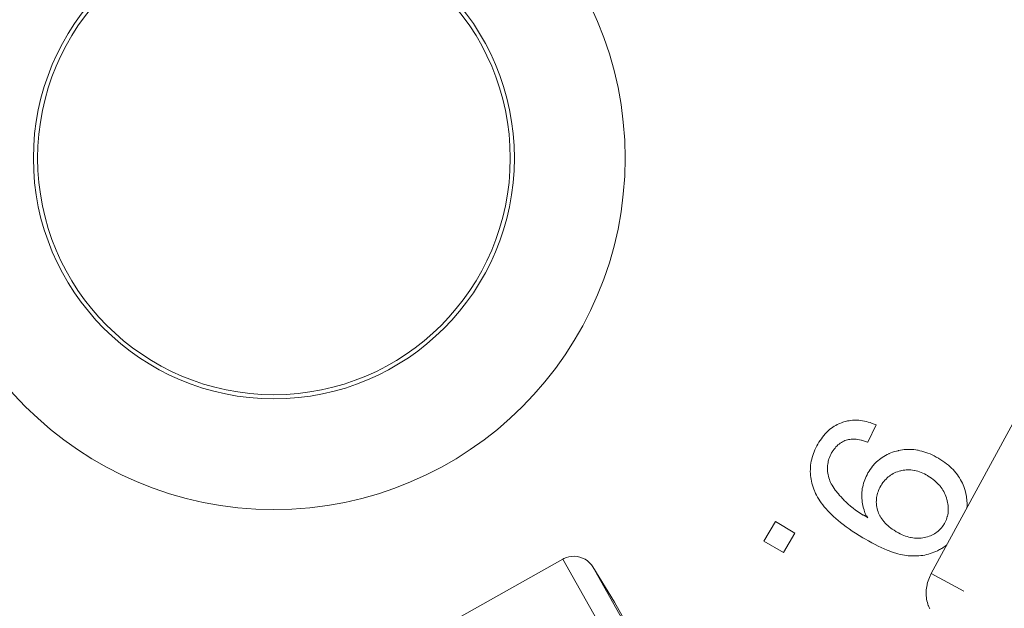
# Model space of a CAD drawing. Header units: inches. Extents: x 0 to 210, y -297 to 0.
# Tile 17 of 76: x 96.59 to 109.93, y -209.54 to -201.57. Entities that reach past the tile are written whole.
import ezdxf

# ---------------------------------------------------------------- set-up
doc = ezdxf.new("R2010")
doc.units = ezdxf.units.IN
doc.header["$MEASUREMENT"] = 0
doc.layers.add('Lag 4', color=7, linetype='Continuous')

msp = doc.modelspace()

# ---------------------------------------------------------------- linework, layer by layer
at = {"layer": 'Lag 4', "color": 7, "lineweight": 9, "true_color": 0xffffff}
for points in [[(110.209, -206.729), (108.938, -209.07)], [(107.743, -207.019), (107.756, -207.015), (107.779, -207.008), (107.802, -207.003), (107.826, -206.999), (107.849, -206.996), (107.873, -206.993), (107.897, -206.992), (107.921, -206.992), (107.945, -206.993), (107.959, -206.994), (107.984, -206.996), (108.009, -207), (108.034, -207.005), (108.06, -207.01), (108.086, -207.017), (108.113, -207.025), (108.14, -207.035), (108.167, -207.045), (108.191, -207.055)], [(107.406, -207.31), (107.417, -207.292), (107.433, -207.267), (107.45, -207.243), (107.467, -207.22), (107.484, -207.199), (107.502, -207.179), (107.52, -207.16), (107.538, -207.142), (107.556, -207.125), (107.567, -207.116), (107.586, -207.101), (107.605, -207.087), (107.625, -207.074), (107.645, -207.062), (107.666, -207.051), (107.687, -207.041), (107.699, -207.035), (107.721, -207.026), (107.743, -207.019)], [(108.191, -207.055), (108.08, -207.291)], [(107.787, -207.263), (107.77, -207.269), (107.753, -207.276), (107.737, -207.285), (107.721, -207.294), (107.706, -207.304), (107.691, -207.315), (107.689, -207.316), (107.675, -207.328), (107.662, -207.34), (107.648, -207.354), (107.636, -207.369), (107.623, -207.385), (107.611, -207.402), (107.598, -207.421), (107.594, -207.428)], [(108.08, -207.291), (108.073, -207.289), (108.046, -207.279), (108.021, -207.271), (107.996, -207.264), (107.99, -207.263), (107.966, -207.258), (107.944, -207.254), (107.923, -207.251), (107.903, -207.25), (107.883, -207.249), (107.873, -207.249), (107.854, -207.25), (107.836, -207.252), (107.819, -207.255), (107.802, -207.259), (107.787, -207.263)], [(107.303, -207.74), (107.301, -207.714), (107.3, -207.688), (107.301, -207.661), (107.302, -207.634), (107.302, -207.627), (107.305, -207.6), (107.308, -207.574), (107.313, -207.548), (107.319, -207.522), (107.325, -207.496), (107.333, -207.471), (107.342, -207.445), (107.352, -207.419), (107.363, -207.393), (107.375, -207.367), (107.389, -207.341), (107.403, -207.315), (107.406, -207.31)], [(108.084, -207.702), (108.097, -207.681), (108.112, -207.658), (108.128, -207.637), (108.144, -207.616), (108.16, -207.597), (108.163, -207.594), (108.18, -207.575), (108.198, -207.557), (108.217, -207.541), (108.236, -207.525), (108.255, -207.51), (108.276, -207.496), (108.296, -207.482), (108.318, -207.47), (108.34, -207.458), (108.363, -207.447), (108.367, -207.445), (108.391, -207.435), (108.415, -207.426), (108.441, -207.418), (108.467, -207.411), (108.49, -207.405)], [(108.49, -207.405), (108.495, -207.404), (108.521, -207.398), (108.547, -207.394), (108.573, -207.391), (108.599, -207.389), (108.624, -207.388), (108.65, -207.388), (108.676, -207.389), (108.702, -207.391), (108.728, -207.394), (108.754, -207.399), (108.76, -207.4), (108.786, -207.405), (108.813, -207.412), (108.84, -207.419), (108.867, -207.428), (108.894, -207.438), (108.922, -207.45), (108.95, -207.462), (108.978, -207.476), (109.007, -207.491), (109.035, -207.507), (109.036, -207.508)], [(107.594, -207.428), (107.589, -207.436), (107.579, -207.456), (107.569, -207.476), (107.56, -207.496), (107.553, -207.516), (107.547, -207.535), (107.544, -207.546), (107.54, -207.566), (107.536, -207.586), (107.534, -207.605), (107.532, -207.625), (107.532, -207.644)], [(109.036, -207.508), (109.042, -207.511), (109.07, -207.529), (109.097, -207.547), (109.123, -207.565), (109.147, -207.584), (109.171, -207.603), (109.193, -207.622), (109.214, -207.642), (109.234, -207.662), (109.253, -207.683), (109.27, -207.703), (109.276, -207.71), (109.293, -207.732), (109.308, -207.753), (109.322, -207.775), (109.336, -207.798), (109.348, -207.821), (109.36, -207.844), (109.37, -207.868), (109.38, -207.892), (109.389, -207.917), (109.397, -207.942), (109.399, -207.951)], [(107.532, -207.644), (107.533, -207.665), (107.535, -207.687), (107.537, -207.709), (107.541, -207.73), (107.546, -207.752), (107.552, -207.773), (107.552, -207.773), (107.559, -207.794), (107.567, -207.814), (107.576, -207.834), (107.585, -207.854)], [(108.887, -207.742), (108.868, -207.731), (108.845, -207.72), (108.823, -207.709), (108.8, -207.699), (108.778, -207.691), (108.757, -207.684), (108.735, -207.678), (108.714, -207.673), (108.705, -207.672), (108.684, -207.668), (108.663, -207.666), (108.642, -207.665), (108.621, -207.665), (108.6, -207.666), (108.579, -207.668), (108.558, -207.671), (108.537, -207.675), (108.528, -207.677)], [(107.492, -208.168), (107.488, -208.164), (107.468, -208.138), (107.449, -208.112), (107.431, -208.086), (107.414, -208.061), (107.399, -208.035), (107.385, -208.009), (107.372, -207.984), (107.36, -207.958), (107.357, -207.95), (107.346, -207.924), (107.337, -207.898), (107.329, -207.871), (107.321, -207.845), (107.315, -207.819), (107.31, -207.792), (107.306, -207.766), (107.303, -207.74)], [(107.999, -208.003), (107.999, -207.993), (108, -207.968), (108.002, -207.943), (108.005, -207.919), (108.01, -207.894), (108.015, -207.87), (108.021, -207.847), (108.028, -207.824), (108.037, -207.8), (108.046, -207.777), (108.057, -207.753), (108.069, -207.73), (108.081, -207.707), (108.084, -207.702)], [(108.528, -207.677), (108.523, -207.678), (108.502, -207.684), (108.481, -207.69), (108.461, -207.698), (108.442, -207.707), (108.423, -207.716), (108.405, -207.726), (108.388, -207.737), (108.372, -207.749), (108.356, -207.761), (108.341, -207.774), (108.326, -207.789), (108.311, -207.804), (108.297, -207.821), (108.284, -207.838), (108.271, -207.857), (108.259, -207.876), (108.256, -207.88)], [(108.528, -207.675), (108.528, -207.677)], [(109.147, -208.051), (109.144, -208.043), (109.137, -208.021), (109.128, -208), (109.119, -207.98), (109.109, -207.96), (109.097, -207.941), (109.085, -207.922), (109.072, -207.903), (109.058, -207.885), (109.053, -207.878), (109.037, -207.861), (109.021, -207.844), (109.003, -207.827), (108.984, -207.811), (108.964, -207.795), (108.943, -207.779), (108.92, -207.763), (108.897, -207.748), (108.887, -207.742)], [(107.585, -207.854), (107.596, -207.874), (107.608, -207.895), (107.622, -207.916), (107.638, -207.938), (107.653, -207.959), (107.662, -207.97), (107.68, -207.991), (107.698, -208.012), (107.717, -208.032), (107.736, -208.053), (107.756, -208.072)], [(108.256, -207.88), (108.255, -207.882), (108.244, -207.902), (108.234, -207.922), (108.225, -207.942), (108.218, -207.962), (108.211, -207.982), (108.206, -208.002), (108.201, -208.022), (108.198, -208.041), (108.196, -208.061), (108.195, -208.08), (108.194, -208.1), (108.195, -208.12), (108.196, -208.127), (108.198, -208.147), (108.201, -208.168), (108.206, -208.188), (108.211, -208.209), (108.212, -208.211)], [(108.039, -208.242), (108.036, -208.231), (108.028, -208.208), (108.021, -208.185), (108.018, -208.172), (108.012, -208.149), (108.008, -208.125), (108.004, -208.1), (108.002, -208.076), (108, -208.052), (107.999, -208.028), (107.999, -208.003)], [(109.114, -208.396), (109.117, -208.391), (109.127, -208.373), (109.136, -208.354), (109.144, -208.335), (109.15, -208.316), (109.156, -208.297), (109.158, -208.291), (109.162, -208.272), (109.166, -208.252), (109.168, -208.232), (109.169, -208.212), (109.17, -208.192), (109.169, -208.171), (109.167, -208.149), (109.165, -208.127), (109.161, -208.105), (109.156, -208.082), (109.15, -208.06), (109.147, -208.051)], [(109.399, -207.951), (109.402, -207.964), (109.408, -207.986), (109.412, -208.009), (109.414, -208.019), (109.418, -208.042), (109.42, -208.065), (109.422, -208.088), (109.423, -208.111), (109.424, -208.134), (109.423, -208.157), (109.422, -208.18)], [(108.023, -208.59), (108.014, -208.584), (107.962, -208.553), (107.914, -208.523), (107.869, -208.493), (107.826, -208.463), (107.785, -208.434), (107.746, -208.405), (107.708, -208.376), (107.676, -208.35), (107.644, -208.323), (107.614, -208.296), (107.586, -208.27), (107.56, -208.244), (107.536, -208.219), (107.513, -208.193), (107.492, -208.168)], [(108.019, -208.275), (108.024, -208.278), (108.028, -208.281), (108.033, -208.283), (108.038, -208.286), (108.043, -208.288), (108.047, -208.291), (108.052, -208.293), (108.057, -208.296), (108.062, -208.299), (108.066, -208.301)], [(108.08, -208.316), (108.066, -208.301)], [(108.212, -208.211), (108.218, -208.231), (108.225, -208.25), (108.234, -208.269), (108.243, -208.287), (108.247, -208.294), (108.257, -208.311), (108.269, -208.329), (108.282, -208.347), (108.295, -208.364), (108.3, -208.369), (108.316, -208.386), (108.332, -208.403), (108.35, -208.42), (108.369, -208.436), (108.389, -208.452), (108.411, -208.468), (108.435, -208.483), (108.459, -208.499), (108.464, -208.502)], [(106.67, -208.628), (106.827, -208.363)], [(106.827, -208.363), (107.092, -208.52)], [(108.845, -208.582), (108.867, -208.577), (108.888, -208.571), (108.909, -208.564), (108.929, -208.556), (108.948, -208.548), (108.966, -208.539), (108.984, -208.529), (109, -208.518), (109.016, -208.507), (109.031, -208.495), (109.046, -208.482), (109.06, -208.468), (109.064, -208.464), (109.077, -208.449), (109.089, -208.433), (109.101, -208.416), (109.112, -208.399), (109.114, -208.396)], [(107.092, -208.52), (106.935, -208.785)], [(108.603, -208.824), (108.575, -208.82), (108.547, -208.815), (108.518, -208.809), (108.488, -208.801), (108.457, -208.792), (108.425, -208.782), (108.391, -208.77), (108.355, -208.756), (108.342, -208.751), (108.303, -208.735), (108.262, -208.716), (108.221, -208.697), (108.178, -208.675), (108.133, -208.652), (108.087, -208.626), (108.038, -208.598), (108.023, -208.59)], [(108.464, -208.502), (108.47, -208.505), (108.495, -208.519), (108.519, -208.531), (108.543, -208.543), (108.567, -208.553), (108.591, -208.561), (108.614, -208.569), (108.637, -208.575), (108.659, -208.581), (108.666, -208.582), (108.688, -208.586), (108.71, -208.588), (108.732, -208.59), (108.753, -208.591), (108.775, -208.59), (108.781, -208.59), (108.803, -208.588), (108.824, -208.586), (108.845, -208.582)], [(106.935, -208.785), (106.67, -208.628)], [(109.151, -208.68), (109.145, -208.684), (109.133, -208.693), (109.121, -208.702), (109.114, -208.706), (109.102, -208.715), (109.089, -208.723), (109.077, -208.73), (109.064, -208.738), (109.051, -208.745), (109.037, -208.752), (109.024, -208.759)], [(103.95, -208.873), (102.503, -209.688)], [(104.354, -208.978), (104.335, -208.951), (104.309, -208.922), (104.28, -208.897), (104.249, -208.876), (104.215, -208.859), (104.179, -208.846), (104.143, -208.838), (104.105, -208.835), (104.068, -208.836), (104.031, -208.842), (103.996, -208.853), (103.962, -208.867), (103.95, -208.873)], [(105.796, -212.152), (103.95, -208.873)], [(109.024, -208.759), (109, -208.77), (108.975, -208.781), (108.95, -208.79), (108.925, -208.799), (108.902, -208.806), (108.876, -208.812), (108.85, -208.818), (108.823, -208.823), (108.797, -208.826), (108.77, -208.829), (108.742, -208.83), (108.714, -208.831), (108.685, -208.831), (108.655, -208.829), (108.625, -208.827), (108.603, -208.824)], [(104.646, -209.457), (104.354, -208.978)], [(106.07, -212.028), (104.354, -208.978)], [(108.918, -209.546), (108.909, -209.527), (108.901, -209.507), (108.899, -209.501), (108.892, -209.481), (108.886, -209.46), (108.881, -209.439), (108.876, -209.417), (108.873, -209.394), (108.871, -209.372), (108.87, -209.361), (108.87, -209.338), (108.87, -209.315), (108.872, -209.291), (108.874, -209.268), (108.878, -209.244), (108.882, -209.221), (108.884, -209.213), (108.89, -209.189), (108.897, -209.166), (108.905, -209.143), (108.914, -209.12), (108.924, -209.098), (108.927, -209.092), (108.938, -209.07)], [(108.938, -209.07), (109.378, -209.309)], [(106.102, -212.044), (104.646, -209.457)]]:
    msp.add_lwpolyline(points, dxfattribs=at)
for points in [[(122.034, -203.445), (122.034, -191.295), (112.185, -181.445), (100.034, -181.445), (87.884, -181.445), (78.034, -191.295), (78.034, -203.445), (78.034, -215.595), (87.884, -225.445), (100.034, -225.445), (112.185, -225.445), (122.034, -215.595), (122.034, -203.445)], [(121.936, -203.445), (121.936, -191.349), (112.13, -181.544), (100.034, -181.544), (87.939, -181.544), (78.133, -191.349), (78.133, -203.445), (78.133, -215.541), (87.939, -225.347), (100.034, -225.347), (112.13, -225.347), (121.936, -215.541), (121.936, -203.445)], [(104.792, -203.445), (104.792, -200.817), (102.662, -198.687), (100.034, -198.687), (97.406, -198.687), (95.276, -200.817), (95.276, -203.445), (95.276, -206.073), (97.406, -208.203), (100.034, -208.203), (102.662, -208.203), (104.792, -206.073), (104.792, -203.445)], [(103.292, -203.445), (103.292, -201.646), (101.834, -200.187), (100.034, -200.187), (98.235, -200.187), (96.776, -201.646), (96.776, -203.445), (96.776, -205.245), (98.235, -206.703), (100.034, -206.703), (101.834, -206.703), (103.292, -205.245), (103.292, -203.445)], [(103.236, -203.445), (103.236, -201.677), (101.802, -200.244), (100.034, -200.244), (98.266, -200.244), (96.833, -201.677), (96.833, -203.445), (96.833, -205.213), (98.266, -206.647), (100.034, -206.647), (101.802, -206.647), (103.236, -205.213), (103.236, -203.445)]]:
    msp.add_open_spline(points, degree=3, knots=[0, 0, 0, 0, 1, 1, 1, 2, 2, 2, 3, 3, 3, 4, 4, 4, 4], dxfattribs=at)
for points in [[(107.754, -208.074), (107.833, -208.152), (107.922, -208.221), (108.018, -208.277)], [(108.039, -208.242), (108.047, -208.262), (108.056, -208.282), (108.066, -208.301)], [(108.064, -208.286), (108.069, -208.296), (108.075, -208.306), (108.08, -208.316)]]:
    msp.add_open_spline(points, degree=3, dxfattribs=at)

doc.saveas('drawing.dxf')
